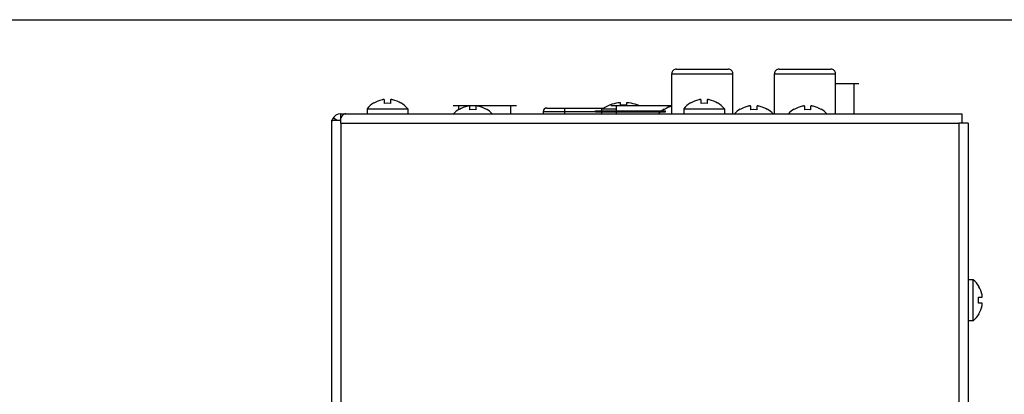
# Model space of a CAD drawing. Header units: inches. Extents: x 0 to 34, y 0 to 22.
# Tile 27 of 27: x 25.6 to 30.9, y 20 to 22. Entities that reach past the tile are written whole.
import ezdxf

# ---------------------------------------------------------------- set-up
doc = ezdxf.new("R2010")
doc.units = ezdxf.units.IN
doc.header["$LTSCALE"] = 1.87
doc.header["$MEASUREMENT"] = 0
doc.layers.get('0').update_dxf_attribs({"linetype": 'CONTINUOUS'})
for name, color, linetype in [('02___PRT_ALL_AXES', 7, 'CONTINUOUS'), ('03___PRT_ALL_CURVES', 7, 'CONTINUOUS'), ('CURVE_METALCUTOU', 7, 'CONTINUOUS')]:
    doc.layers.add(name, color=color, linetype=linetype)

msp = doc.modelspace()

# ---------------------------------------------------------------- linework, layer by layer
at = {"color": 8}
for p, q in [((0, 22), (34, 22)), ((29.1553239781, 21.7353040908), (29.4333239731, 21.7353040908)), ((29.7063239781, 21.7353040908), (29.9843239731, 21.7353040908)), ((29.1303239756, 21.4963040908), (29.1303239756, 21.7103040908)), ((29.1303239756, 21.7103040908), (29.4583239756, 21.7103040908)), ((29.4583239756, 21.4963040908), (29.4583239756, 21.7103040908)), ((29.6813239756, 21.4963040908), (29.6813239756, 21.7103040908)), ((29.6813239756, 21.7103040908), (30.0093239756, 21.7103040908)), ((30.0093239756, 21.4963040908), (30.0093239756, 21.7103040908)), ((30.0093239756, 21.6583040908), (30.1093239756, 21.6583040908)), ((30.1093239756, 21.4963040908), (30.1093239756, 21.6583040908)), ((27.5873921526, 21.5702796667), (27.5871927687, 21.5707857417)), ((27.5873921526, 21.5512669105), (27.5873921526, 21.5702796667)), ((27.6194551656, 21.5707857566), (27.6192557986, 21.5702796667)), ((27.6192557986, 21.5702796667), (27.6192557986, 21.5512669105)), ((29.2873921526, 21.5702796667), (29.2871927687, 21.5707857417)), ((29.2873921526, 21.5512669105), (29.2873921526, 21.5702796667)), ((29.3194551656, 21.5707857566), (29.3192557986, 21.5702796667)), ((29.3192557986, 21.5702796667), (29.3192557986, 21.5512669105)), ((27.5305952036, 21.5532197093), (27.5305952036, 21.554875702)), ((27.6033239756, 21.5523470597), (27.5873921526, 21.5512669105)), ((27.6192557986, 21.5512669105), (27.6033239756, 21.5523470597)), ((27.6760527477, 21.554875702), (27.6760527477, 21.5532197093)), ((27.9870739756, 21.519218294), (27.9870739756, 21.5408040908)), ((27.9870739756, 21.5408040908), (28.2655739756, 21.5408040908)), ((27.9895952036, 21.5192197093), (27.9895952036, 21.520875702)), ((28.0463921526, 21.5362796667), (28.0461927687, 21.5367857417)), ((28.0463921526, 21.5172669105), (28.0463921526, 21.5362796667)), ((28.0623239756, 21.5183470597), (28.0463921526, 21.5172669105)), ((28.0782557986, 21.5172669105), (28.0623239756, 21.5183470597)), ((28.0784551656, 21.5367857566), (28.0782557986, 21.5362796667)), ((28.0782557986, 21.5362796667), (28.0782557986, 21.5172669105)), ((28.1350527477, 21.520875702), (28.1350527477, 21.5192197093)), ((28.2655739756, 21.4963040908), (28.2655739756, 21.5408040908)), ((28.459315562, 21.5267292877), (28.7639347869, 21.5267292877)), ((28.5563633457, 21.4963040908), (28.5563633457, 21.5267292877)), ((28.7985952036, 21.5440903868), (28.7532137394, 21.5213592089)), ((28.7532137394, 21.5213592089), (28.7532137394, 21.5113040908)), ((28.8340739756, 21.5213592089), (28.7532137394, 21.5213592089)), ((28.7985952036, 21.5431056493), (28.7985952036, 21.5440903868)), ((28.8340739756, 21.5113040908), (28.8340739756, 21.5408040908)), ((28.8340739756, 21.5408040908), (29.1125739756, 21.5408040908)), ((28.8553921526, 21.5536515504), (28.8551902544, 21.5539792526)), ((28.8553921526, 21.5419559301), (28.8553921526, 21.5536515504)), ((28.887457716, 21.5539792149), (28.8872557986, 21.5536515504)), ((28.8872557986, 21.5536515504), (28.8872557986, 21.5419559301)), ((28.9440527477, 21.5440903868), (28.9440527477, 21.5431056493)), ((29.0895952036, 21.5192197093), (29.0895952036, 21.520875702)), ((29.1125739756, 21.5304968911), (29.1125739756, 21.5408040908)), ((29.2305952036, 21.5532197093), (29.2305952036, 21.554875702)), ((29.3033239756, 21.5523470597), (29.2873921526, 21.5512669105)), ((29.3192557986, 21.5512669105), (29.3033239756, 21.5523470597)), ((29.3760527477, 21.554875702), (29.3760527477, 21.5532197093)), ((29.4970952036, 21.5192197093), (29.4970952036, 21.520875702)), ((29.5538921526, 21.5362796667), (29.5536927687, 21.5367857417)), ((29.5538921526, 21.5172669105), (29.5538921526, 21.5362796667)), ((29.5698239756, 21.5183470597), (29.5538921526, 21.5172669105)), ((29.5857557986, 21.5172669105), (29.5698239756, 21.5183470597)), ((29.5859551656, 21.5367857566), (29.5857557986, 21.5362796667)), ((29.5857557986, 21.5362796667), (29.5857557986, 21.5172669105)), ((29.6425527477, 21.520875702), (29.6425527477, 21.5192197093)), ((29.7865952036, 21.5192197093), (29.7865952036, 21.520875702)), ((29.8433921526, 21.5362796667), (29.8431927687, 21.5367857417)), ((29.8433921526, 21.5172669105), (29.8433921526, 21.5362796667)), ((29.8593239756, 21.5183470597), (29.8433921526, 21.5172669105)), ((29.8752557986, 21.5172669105), (29.8593239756, 21.5183470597)), ((29.8754551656, 21.5367857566), (29.8752557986, 21.5362796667)), ((29.8752557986, 21.5362796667), (29.8752557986, 21.5172669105)), ((29.9320527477, 21.520875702), (29.9320527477, 21.5192197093)), ((27.3033239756, 21.4623040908), (27.3033239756, 8.7123040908)), ((27.3033239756, 21.4623040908), (27.3533239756, 21.4623040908)), ((27.3297609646, 21.4623040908), (27.3119590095, 21.474392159)), ((27.3533239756, 21.4463040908), (27.3533239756, 21.4963040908)), ((27.3533239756, 21.4963040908), (30.6873239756, 21.4963040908)), ((27.3566304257, 21.4792597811), (27.3533239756, 21.474392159)), ((28.4396335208, 21.5073877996), (28.4394400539, 21.4963040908)), ((28.4396335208, 21.5073877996), (28.7213239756, 21.5073877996)), ((28.7213239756, 21.5063040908), (28.7213239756, 21.5113040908)), ((28.7213239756, 21.5113040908), (29.0963239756, 21.5113040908)), ((28.7213239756, 21.5063040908), (29.0963239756, 21.5063040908)), ((28.7532137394, 21.5063040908), (28.7532137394, 21.4963040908)), ((28.8340739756, 21.4963040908), (28.8340739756, 21.5063040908)), ((29.0963239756, 21.5063040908), (29.0963239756, 21.5113040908)), ((30.6873239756, 21.4963040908), (30.6873239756, 21.4463040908)), ((27.3533239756, 21.4463040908), (27.3533239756, 8.7123040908)), ((27.3533239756, 21.4463040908), (30.6713239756, 21.4463040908)), ((30.6713239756, 21.4463040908), (30.6713239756, 8.7573040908)), ((30.7213239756, 21.4463040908), (30.6713239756, 21.4463040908)), ((30.7213239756, 21.4463040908), (30.7213239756, 8.7573040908)), ((30.7782395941, 20.5690328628), (30.7798955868, 20.5690328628)), ((30.7773669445, 20.4963040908), (30.7762867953, 20.5122359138)), ((30.7762867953, 20.5122359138), (30.7952995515, 20.5122359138)), ((30.7952995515, 20.5122359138), (30.7958056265, 20.5124352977)), ((30.7762867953, 20.4803722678), (30.7773669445, 20.4963040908)), ((30.7952995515, 20.4803722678), (30.7762867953, 20.4803722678)), ((30.7958056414, 20.4801729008), (30.7952995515, 20.4803722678)), ((30.7798955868, 20.4235753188), (30.7782395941, 20.4235753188))]:
    msp.add_line(p, q, dxfattribs=at)
for centre, radius, start, end in [((29.1553239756, 21.7103040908), 0.025, 89.99999424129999, 180), ((29.4333239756, 21.7103040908), 0.025, 0, 90.00000575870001), ((29.7063239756, 21.7103040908), 0.025, 89.99999424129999, 180), ((29.9843239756, 21.7103040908), 0.025, 0, 90.00000575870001), ((27.6033239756, 21.4343125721), 0.1393857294, 101.9844048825, 121.4517677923), ((27.5858245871, 21.5168213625), 0.05504162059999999, 99.1656897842, 101.9996027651), ((27.6208258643, 21.5168341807), 0.0550285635, 78.0001688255, 80.8347542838), ((27.6033239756, 21.4343125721), 0.1393857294, 58.5482322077, 78.0155951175), ((29.3033239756, 21.4343125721), 0.1393857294, 101.9844048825, 121.4517677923), ((29.2858245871, 21.5168213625), 0.05504162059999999, 99.1656897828, 101.9996027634), ((29.3208258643, 21.5168341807), 0.0550285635, 78.0001688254, 80.83475428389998), ((29.3033239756, 21.4343125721), 0.1393857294, 58.5482322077, 78.0155951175), ((28.0623239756, 21.4003125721), 0.1408012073, 121.1525384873, 137.3461183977), ((28.0623239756, 21.4003125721), 0.1393857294, 101.9844048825, 121.4517677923), ((28.0448245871, 21.4828213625), 0.05504162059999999, 99.16568978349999, 101.999602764), ((28.0798258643, 21.4828341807), 0.0550285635, 78.0001688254, 80.8347542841), ((28.0623239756, 21.4003125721), 0.1393857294, 58.5482322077, 78.0155951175), ((28.0623239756, 21.4003125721), 0.1408012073, 42.6538816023, 58.84746151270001), ((28.459315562, 21.5070442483), 0.0196850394, 90, 179), ((28.8713239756, 21.3422253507), 0.2136407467, 97.78604215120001, 109.9028039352), ((28.8537004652, 21.4712064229), 0.08346123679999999, 95.9276583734, 97.79467280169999), ((28.8713239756, 21.3422253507), 0.2003649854, 85.4393685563, 94.56063144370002), ((28.888949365, 21.4712214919), 0.0834460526, 82.2052021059, 84.0725562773), ((28.8713239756, 21.3422253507), 0.2136407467, 70.09719606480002, 82.21395784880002), ((28.8713239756, 21.3422253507), 0.2145669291, 68.2226703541, 70.1867124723), ((29.1623239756, 21.4003125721), 0.1408012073, 121.1525384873, 137.3461183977), ((29.1623239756, 21.4003125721), 0.1393857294, 103.0727186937, 121.4517677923), ((29.5698239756, 21.4003125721), 0.1393857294, 101.9844048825, 121.4517677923), ((29.5523245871, 21.4828213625), 0.05504162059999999, 99.1656897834, 101.9996027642), ((29.5873258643, 21.4828341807), 0.0550285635, 78.0001688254, 80.83475428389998), ((29.5698239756, 21.4003125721), 0.1393857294, 58.5482322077, 78.0155951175), ((29.8593239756, 21.4003125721), 0.1408012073, 121.1525384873, 137.3461183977), ((29.8593239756, 21.4003125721), 0.1393857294, 101.9844048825, 121.4517677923), ((29.8418245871, 21.4828213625), 0.05504162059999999, 99.1656897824, 101.999602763), ((29.8768258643, 21.4828341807), 0.0550285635, 78.0001688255, 80.83475428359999), ((29.8593239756, 21.4003125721), 0.1393857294, 58.5482322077, 78.0155951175), ((29.8593239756, 21.4003125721), 0.1408012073, 42.6538816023, 58.84746151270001), ((27.3533239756, 21.4463040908), 0.05, 90, 157.2148696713), ((27.4348747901, 21.4233951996), 0.09614068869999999, 141.6705761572, 144.4740823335), ((27.4220078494, 21.4335411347), 0.0797547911, 138.7590288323, 141.6556443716), ((27.3533239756, 21.4463040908), 0.05, 168.6074348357, 180), ((30.6593324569, 20.4963040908), 0.1393857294, 11.9844048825, 31.4517677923), ((30.7418412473, 20.5138034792), 0.05504162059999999, 9.1656898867, 11.999602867), ((30.6593324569, 20.4963040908), 0.1393857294, 328.5482322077, 348.0155951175), ((30.7418540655, 20.4788022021), 0.0550285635, 348.0001688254, 350.8347542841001)]:
    msp.add_arc(centre, radius, start, end, dxfattribs=at)
for points, start_tangent, end_tangent in [([(27.5871927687, 21.5707857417), (27.5871875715, 21.5707916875), (27.5869309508, 21.5710109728), (27.5865693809, 21.5712040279), (27.5860979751, 21.5713697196), (27.5855090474, 21.5715059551), (27.5847938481, 21.5716092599), (27.583951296, 21.5716746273), (27.5829927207, 21.5716976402), (27.5819305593, 21.5716760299), (27.580789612, 21.5716097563), (27.5795837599, 21.5714999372), (27.578328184, 21.5713483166), (27.5770570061, 21.5711601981)], (-0.6551970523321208, 0.7554580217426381), (-0.987295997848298, -0.1588918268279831)), ([(27.6295909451, 21.571160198), (27.6295665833, 21.5711641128), (27.6282499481, 21.5713576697), (27.6269767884, 21.5715091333), (27.6257583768, 21.571617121), (27.6246086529, 21.5716801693), (27.623542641, 21.5716972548), (27.6225848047, 21.5716687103), (27.6217487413, 21.571597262), (27.6210488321, 21.5714887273), (27.6204806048, 21.5713492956), (27.620030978, 21.571182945), (27.6196893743, 21.5709921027), (27.6194551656, 21.5707857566)], (-0.9872964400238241, 0.1588890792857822), (-0.655239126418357, -0.7554215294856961)), ([(29.2871927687, 21.5707857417), (29.2871875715, 21.5707916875), (29.2869309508, 21.5710109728), (29.2865693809, 21.5712040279), (29.2860979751, 21.5713697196), (29.2855090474, 21.5715059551), (29.2847938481, 21.5716092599), (29.283951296, 21.5716746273), (29.2829927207, 21.5716976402), (29.2819305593, 21.5716760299), (29.280789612, 21.5716097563), (29.2795837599, 21.5714999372), (29.278328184, 21.5713483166), (29.2770570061, 21.5711601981)], (-0.6551970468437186, 0.7554580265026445), (-0.987295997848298, -0.1588918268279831)), ([(29.3295909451, 21.571160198), (29.3295665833, 21.5711641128), (29.3282499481, 21.5713576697), (29.3269767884, 21.5715091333), (29.3257583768, 21.571617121), (29.3246086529, 21.5716801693), (29.323542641, 21.5716972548), (29.3225848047, 21.5716687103), (29.3217487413, 21.571597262), (29.3210488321, 21.5714887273), (29.3204806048, 21.5713492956), (29.320030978, 21.571182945), (29.3196893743, 21.5709921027), (29.3194551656, 21.5707857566)], (-0.9872964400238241, 0.1588890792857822), (-0.655239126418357, -0.7554215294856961)), ([(28.0461927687, 21.5367857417), (28.0461875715, 21.5367916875), (28.0459309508, 21.5370109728), (28.0455693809, 21.5372040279), (28.0450979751, 21.5373697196), (28.0445090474, 21.5375059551), (28.0437938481, 21.5376092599), (28.042951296, 21.5376746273), (28.0419927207, 21.5376976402), (28.0409305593, 21.5376760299), (28.039789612, 21.5376097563), (28.0385837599, 21.5374999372), (28.037328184, 21.5373483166), (28.0360570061, 21.5371601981)], (-0.6551970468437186, 0.7554580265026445), (-0.987295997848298, -0.1588918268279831)), ([(28.0885909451, 21.537160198), (28.0885665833, 21.5371641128), (28.0872499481, 21.5373576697), (28.0859767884, 21.5375091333), (28.0847583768, 21.537617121), (28.0836086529, 21.5376801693), (28.082542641, 21.5376972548), (28.0815848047, 21.5376687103), (28.0807487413, 21.537597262), (28.0800488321, 21.5374887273), (28.0794806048, 21.5373492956), (28.079030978, 21.537182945), (28.0786893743, 21.5369921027), (28.0784551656, 21.5367857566)], (-0.9872964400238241, 0.1588890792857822), (-0.655239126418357, -0.7554215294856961)), ([(28.8551902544, 21.5539792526), (28.8551851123, 21.5539829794), (28.8549281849, 21.5541237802), (28.8545733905, 21.5542460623), (28.8541128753, 21.5543514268), (28.8535168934, 21.5544413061), (28.8527557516, 21.5545116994), (28.8518538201, 21.5545542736), (28.8508788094, 21.5545661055), (28.8498507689, 21.5545501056), (28.8487644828, 21.5545081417), (28.8476109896, 21.5544402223), (28.8463749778, 21.5543444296), (28.8450811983, 21.5542213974)], (-0.8077751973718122, 0.5894906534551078), (-0.9946784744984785, -0.1030278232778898)), ([(28.897566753, 21.5542213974), (28.8975504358, 21.5542230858), (28.8962332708, 21.5543478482), (28.8949858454, 21.554443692), (28.8938102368, 21.5545116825), (28.892695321, 21.5545528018), (28.8916368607, 21.5545662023), (28.8906376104, 21.5545493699), (28.8897359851, 21.5545003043), (28.8890050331, 21.5544254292), (28.8884479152, 21.5543345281), (28.8880193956, 21.5542301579), (28.8876882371, 21.5541099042), (28.887457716, 21.5539792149)], (-0.9946786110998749, 0.1030265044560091), (-0.8061950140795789, -0.591649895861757)), ([(29.5536927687, 21.5367857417), (29.5536875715, 21.5367916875), (29.5534309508, 21.5370109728), (29.5530693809, 21.5372040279), (29.5525979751, 21.5373697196), (29.5520090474, 21.5375059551), (29.5512938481, 21.5376092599), (29.550451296, 21.5376746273), (29.5494927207, 21.5376976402), (29.5484305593, 21.5376760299), (29.547289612, 21.5376097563), (29.5460837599, 21.5374999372), (29.544828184, 21.5373483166), (29.5435570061, 21.5371601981)], (-0.6551970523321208, 0.7554580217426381), (-0.987295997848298, -0.1588918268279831)), ([(29.5960909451, 21.537160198), (29.5960665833, 21.5371641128), (29.5947499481, 21.5373576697), (29.5934767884, 21.5375091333), (29.5922583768, 21.537617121), (29.5911086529, 21.5376801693), (29.590042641, 21.5376972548), (29.5890848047, 21.5376687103), (29.5882487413, 21.537597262), (29.5875488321, 21.5374887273), (29.5869806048, 21.5373492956), (29.586530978, 21.537182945), (29.5861893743, 21.5369921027), (29.5859551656, 21.5367857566)], (-0.9872964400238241, 0.1588890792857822), (-0.655239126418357, -0.7554215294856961)), ([(29.8431927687, 21.5367857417), (29.8431875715, 21.5367916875), (29.8429309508, 21.5370109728), (29.8425693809, 21.5372040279), (29.8420979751, 21.5373697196), (29.8415090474, 21.5375059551), (29.8407938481, 21.5376092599), (29.839951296, 21.5376746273), (29.8389927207, 21.5376976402), (29.8379305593, 21.5376760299), (29.836789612, 21.5376097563), (29.8355837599, 21.5374999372), (29.834328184, 21.5373483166), (29.8330570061, 21.5371601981)], (-0.6551970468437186, 0.7554580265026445), (-0.987295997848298, -0.1588918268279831)), ([(29.8855909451, 21.537160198), (29.8855665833, 21.5371641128), (29.8842499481, 21.5373576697), (29.8829767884, 21.5375091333), (29.8817583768, 21.537617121), (29.8806086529, 21.5376801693), (29.879542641, 21.5376972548), (29.8785848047, 21.5376687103), (29.8777487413, 21.537597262), (29.8770488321, 21.5374887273), (29.8764806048, 21.5373492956), (29.876030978, 21.537182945), (29.8756893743, 21.5369921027), (29.8754551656, 21.5367857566)], (-0.9872964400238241, 0.1588890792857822), (-0.655239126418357, -0.7554215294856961)), ([(27.3794567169, 21.4963040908), (27.3707439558, 21.4936931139), (27.3620367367, 21.4861176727)], (-1, 0), (-0.6597117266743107, -0.7515187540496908)), ([(30.7958056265, 20.5124352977), (30.7958115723, 20.512440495), (30.7960308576, 20.5126971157), (30.7962239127, 20.5130586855), (30.7963896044, 20.5135300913), (30.7965258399, 20.5141190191), (30.7966291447, 20.5148342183), (30.7966945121, 20.5156767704), (30.796717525, 20.5166353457), (30.7966959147, 20.5176975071), (30.7966296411, 20.5188384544), (30.796519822, 20.5200443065), (30.7963682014, 20.5212998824), (30.7961800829, 20.5225710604)], (0.7554580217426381, 0.6551970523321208), (-0.1588918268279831, 0.987295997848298)), ([(30.7961800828, 20.4700371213), (30.7961839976, 20.4700614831), (30.7963775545, 20.4713781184), (30.7965290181, 20.472651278), (30.7966370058, 20.4738696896), (30.7967000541, 20.4750194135), (30.7967171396, 20.4760854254), (30.7966885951, 20.4770432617), (30.7966171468, 20.4778793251), (30.7965086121, 20.4785792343), (30.7963691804, 20.4791474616), (30.7962028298, 20.4795970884), (30.7960119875, 20.4799386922), (30.7958056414, 20.4801729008)], (0.1588890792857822, 0.9872964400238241), (-0.7554215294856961, 0.655239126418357))]:
    msp.add_spline(points, degree=3, dxfattribs=dict(at, start_tangent=start_tangent, end_tangent=end_tangent))
at = {"layer": '02___PRT_ALL_AXES', "color": 8}
for p, q in [((27.4938239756, 21.5228265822), (27.4938239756, 21.4963040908)), ((27.4938239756, 21.5228265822), (27.7128239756, 21.5228265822)), ((27.7128239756, 21.5228265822), (27.7128239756, 21.4963040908)), ((29.1938239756, 21.5228265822), (29.1938239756, 21.4963040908)), ((29.1938239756, 21.5228265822), (29.4128239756, 21.5228265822)), ((29.4128239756, 21.5228265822), (29.4128239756, 21.4963040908)), ((30.747846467, 20.6058040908), (30.7213239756, 20.6058040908)), ((30.747846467, 20.3868040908), (30.747846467, 20.6058040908)), ((30.747846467, 20.3868040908), (30.7213239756, 20.3868040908))]:
    msp.add_line(p, q, dxfattribs=at)
for centre, start, end in [((27.6033239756, 21.4343125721), 121.1525384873, 141.0497579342), ((27.6033239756, 21.4343125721), 38.9502420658, 58.84746151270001), ((29.3033239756, 21.4343125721), 121.1525384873, 141.0497579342), ((29.3033239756, 21.4343125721), 38.9502420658, 58.84746151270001), ((29.5698239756, 21.4003125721), 121.1525384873, 137.3461183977), ((29.5698239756, 21.4003125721), 42.6538816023, 58.84746151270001), ((30.6593324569, 20.4963040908), 31.1525384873, 51.0497579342), ((30.6593324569, 20.4963040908), 308.9502420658, 328.8474615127)]:
    msp.add_arc(centre, 0.1408012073, start, end, dxfattribs=at)
at = {"layer": '03___PRT_ALL_CURVES', "color": 8}
msp.add_line((30.0093239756, 21.6583040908), (30.1333239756, 21.6583040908), dxfattribs=at)
at = {"layer": 'CURVE_METALCUTOU', "color": 8}
for p, q in [((27.9563239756, 21.5408040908), (28.2963239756, 21.5408040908)), ((28.8033239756, 21.5408040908), (29.1303239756, 21.5408040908))]:
    msp.add_line(p, q, dxfattribs=at)

doc.saveas('drawing.dxf')
